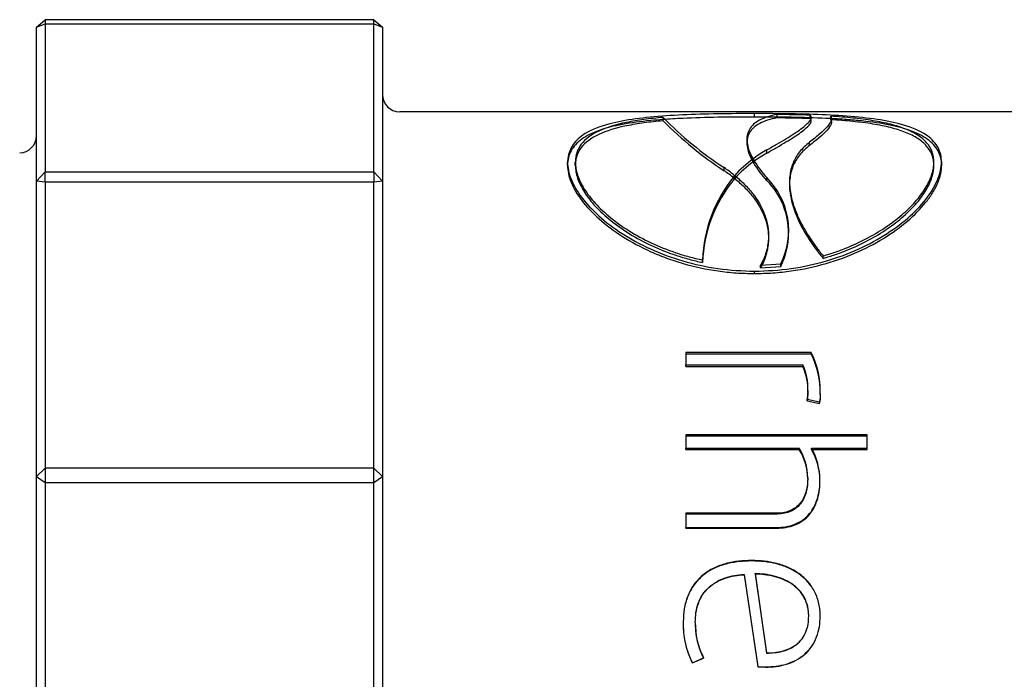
# Model space of a CAD drawing. Header units: millimetres. Extents: x -177 to 471, y -85 to 200.
# Tile 184 of 222: x -9.99 to -7.14, y 139.44 to 141.35. Entities that reach past the tile are written whole.
import ezdxf
from ezdxf.lldxf.tags import DXFTag

# ---------------------------------------------------------------- set-up
doc = ezdxf.new("R2010")
doc.units = ezdxf.units.MM
doc.layers.add('Default', color=7, linetype='Continuous')
doc.layers.add('P4_A', color=7, linetype='Continuous')
tags = doc.linetypes.add('HIDDEN2', pattern=[4.7625, 3.175, -1.5875]).pattern_tags.tags
tags[6:7] = [DXFTag(74, 4), DXFTag(75, 0), DXFTag(340, '0'), DXFTag(46, 0.0), DXFTag(50, 0.0), DXFTag(44, 0.0), DXFTag(45, 0.0)]
tags[4:5] = [DXFTag(74, 4), DXFTag(75, 0), DXFTag(340, '0'), DXFTag(46, 0.0), DXFTag(50, 0.0), DXFTag(44, 0.0), DXFTag(45, 0.0)]

# ---------------------------------------------------------------- blocks, each defined once
blk = doc.blocks.new('SE')
at = {"layer": 'P4_A', "color": 7, "linetype": 'Continuous'}
for p, q in [((-9.9398, 141.3278), (-9.9148, 141.3494)), ((-9.9148, 141.3494), (-9.9148, 140.9096)), ((-8.9648, 141.3494), (-9.9148, 141.3494)), ((-8.9648, 141.3494), (-8.9398, 141.3278)), ((-8.9648, 140.9096), (-8.9648, 141.3494)), ((-9.9398, 140.8828), (-9.9398, 141.3278)), ((-8.9398, 141.3278), (-8.9398, 140.8828)), ((-5.8098, 141.0833), (-8.8898, 141.0833)), ((-7.8638, 141.0681), (-7.8638, 141.078)), ((-7.703, 141.0632), (-7.703, 141.0638)), ((-7.6437, 141.0603), (-7.6437, 141.0702)), ((-7.8661, 140.9432), (-7.8655, 140.949)), ((-7.8655, 140.9399), (-7.8655, 140.949)), ((-7.8284, 140.9637), (-7.8284, 140.973)), ((-8.3821, 140.9284), (-8.3821, 140.9374)), ((-7.3454, 140.9284), (-7.3454, 140.9374)), ((-9.9398, 140.8828), (-9.9148, 140.9096)), ((-9.9148, 140.8795), (-9.9148, 140.9096)), ((-9.9148, 140.9096), (-8.9648, 140.9096)), ((-8.9648, 140.9096), (-8.9398, 140.8828)), ((-8.9648, 140.9096), (-8.9648, 140.8795)), ((-7.923, 140.897), (-7.923, 140.9004)), ((-7.923, 140.8882), (-7.923, 140.897)), ((-7.9213, 140.8902), (-7.9213, 140.899)), ((-9.9148, 140.8795), (-9.9398, 140.8828)), ((-9.9398, 139.1384), (-9.9398, 140.8828)), ((-9.9148, 140.8795), (-9.9148, 139.1553)), ((-8.9648, 140.8795), (-9.9148, 140.8795)), ((-8.9398, 140.8828), (-8.9648, 140.8795)), ((-8.9648, 139.1553), (-8.9648, 140.8795)), ((-8.9398, 140.8828), (-8.9398, 139.1384)), ((-7.6653, 140.6594), (-7.6653, 140.6666)), ((-8.014, 140.6474), (-8.014, 140.6546)), ((-7.8462, 140.6394), (-7.7877, 140.6432)), ((-7.8462, 140.6324), (-7.8462, 140.6394)), ((-7.8462, 140.6324), (-7.7877, 140.6361)), ((-7.7877, 140.6361), (-7.7877, 140.6432)), ((-7.7001, 140.3873), (-8.0628, 140.3873)), ((-8.0628, 140.3873), (-8.0628, 140.3517)), ((-7.7001, 140.382), (-8.0628, 140.382)), ((-7.7001, 140.382), (-7.7001, 140.3873)), ((-8.0628, 140.3517), (-7.7242, 140.3517)), ((-7.7093, 140.2775), (-7.7115, 140.2523)), ((-7.7093, 140.2729), (-7.7111, 140.2522)), ((-7.7093, 140.2729), (-7.7093, 140.2775)), ((-7.6739, 140.2685), (-7.6739, 140.2731)), ((-7.7115, 140.2523), (-7.676, 140.2442)), ((-7.5379, 140.1496), (-8.0628, 140.1496)), ((-8.0628, 140.1496), (-8.0628, 140.1107)), ((-7.5379, 140.1458), (-8.0628, 140.1458)), ((-7.5379, 140.1107), (-7.5379, 140.1496)), ((-8.0628, 140.1107), (-7.7348, 140.1107)), ((-7.6994, 140.1072), (-7.6994, 140.1107)), ((-7.6994, 140.1107), (-7.5379, 140.1107)), ((-7.7101, 140.0219), (-7.7101, 140.0249)), ((-7.6746, 140.0166), (-7.6746, 140.0195)), ((-7.8021, 139.9223), (-8.0628, 139.9223)), ((-8.0628, 139.9223), (-8.0628, 139.8815)), ((-7.8021, 139.9201), (-8.0628, 139.9201)), ((-7.8021, 139.9201), (-7.8021, 139.9223)), ((-8.0628, 139.8815), (-7.8, 139.8815)), ((-7.8715, 139.7846), (-7.8715, 139.7859)), ((-7.8942, 139.7458), (-7.8546, 139.4785)), ((-7.8624, 139.7468), (-7.8624, 139.7479)), ((-7.8624, 139.7479), (-7.829, 139.5181)), ((-7.8624, 139.7468), (-7.829, 139.5185)), ((-7.7072, 139.6247), (-7.7072, 139.625)), ((-8.0699, 139.6086), (-8.0699, 139.6087)), ((-8.0352, 139.6072), (-8.0352, 139.6073)), ((-8.0437, 139.4904), (-8.0111, 139.5044)), ((-8.0437, 139.4898), (-8.0111, 139.5039)), ((-8.0437, 139.4904), (-8.0437, 139.4898)), ((-7.8546, 139.4792), (-7.8546, 139.4785)), ((-7.8546, 139.4792), (-7.8319, 139.4785)), ((-7.8546, 139.4785), (-7.8319, 139.4778)), ((-7.8319, 139.4785), (-7.8319, 139.4778))]:
    blk.add_line(p, q, dxfattribs=at)
at = {"layer": 'P4_A', "color": 7, "linetype": 'HIDDEN2'}
for p, q in [((-9.9398, 141.3278), (-9.9148, 141.3376)), ((-9.9148, 141.3376), (-8.9648, 141.3376)), ((-8.9648, 141.3376), (-8.9398, 141.3278)), ((-8.1282, 141.057), (-8.1282, 141.0669)), ((-7.7989, 141.0656), (-7.7989, 141.0755)), ((-7.703, 141.0638), (-7.703, 141.0732)), ((-7.7048, 140.9856), (-7.7048, 140.995)), ((-8.4048, 140.9284), (-8.4048, 140.9374)), ((-7.952, 140.9129), (-7.952, 140.9218)), ((-7.8683, 140.9378), (-7.8683, 140.9469)), ((-7.8661, 140.9341), (-7.8661, 140.9432)), ((-7.8661, 140.9341), (-7.8655, 140.9399)), ((-7.3227, 140.9284), (-7.3227, 140.9374)), ((-7.8284, 140.8841), (-7.8284, 140.8928)), ((-7.8638, 140.6156), (-7.8638, 140.6225)), ((-8.0628, 140.3466), (-8.0628, 140.3517)), ((-7.7242, 140.3466), (-7.7242, 140.3517)), ((-8.0628, 140.3466), (-7.7242, 140.3466)), ((-7.7115, 140.2478), (-7.7115, 140.2523)), ((-7.7111, 140.2522), (-7.7115, 140.2478)), ((-7.7115, 140.2478), (-7.676, 140.2398)), ((-7.676, 140.2398), (-7.676, 140.2442)), ((-8.0628, 140.1072), (-8.0628, 140.1107)), ((-8.0628, 140.1072), (-7.7348, 140.1072)), ((-7.7348, 140.1072), (-7.7348, 140.1107)), ((-7.6994, 140.1072), (-7.5379, 140.1072)), ((-7.5379, 140.1072), (-7.5379, 140.1107)), ((-9.9398, 140.0283), (-9.9148, 140.0533)), ((-8.9648, 140.0533), (-9.9148, 140.0533)), ((-8.9648, 140.0533), (-8.9398, 140.0283)), ((-9.9398, 140.0283), (-9.9148, 140.0113)), ((-9.9148, 140.0113), (-8.9648, 140.0113)), ((-8.9648, 140.0113), (-8.9398, 140.0283)), ((-8.0628, 139.8795), (-8.0628, 139.8815)), ((-8.0628, 139.8795), (-7.8, 139.8795)), ((-7.8, 139.8795), (-7.8, 139.8815)), ((-7.8942, 139.7448), (-7.8942, 139.7458)), ((-7.8942, 139.7448), (-7.8546, 139.4792)), ((-7.6739, 139.6247), (-7.6739, 139.625)), ((-8.034, 139.5836), (-8.034, 139.5836)), ((-8.0111, 139.5044), (-8.0111, 139.5039)), ((-7.829, 139.5185), (-7.829, 139.5181))]:
    blk.add_line(p, q, dxfattribs=at)
at = {"layer": 'P4_A', "color": 7, "linetype": 'Continuous'}
for centre, radius, start, end in [((-8.8898, 141.1333), 0.05, 180, 270), ((-7.3806, 141.7954), 1.0439, 224.2598, 236.8133), ((-7.8451, 137.1937), 3.882, 87.9027, 89.3183), ((-9.9898, 141.0144), 0.05, 271.47, 0), ((-7.6421, 140.6438), 0.3782, 119.4938, 126.1881), ((-7.6429, 140.6336), 0.3786, 119.3297, 126.0034), ((-8.194, 140.5643), 0.4318, 51.1266, 55.9066), ((-7.6656, 140.6699), 0.3433, 126.1887, 138.131), ((-7.5994, 141.104), 0.3115, 211.082, 222.6825), ((-7.6064, 140.6398), 0.4079, 140.9197, 177.9267), ((-7.9822, 140.7396), 0.2171, 333.6341, 44.8693), ((-7.6162, 140.6347), 0.398, 140.4308, 178.1628), ((-7.9798, 140.732), 0.2146, 333.4856, 359.8874), ((-7.9169, 140.2775), 0.243, 358.979, 26.8777), ((-7.9139, 140.2728), 0.2401, 358.9799, 27.0444), ((-7.8862, 140.2807), 0.1769, 358.9845, 23.6817), ((-7.75, 140.2629), 0.0768, 345.398, 7.6863), ((-7.8728, 140.0244), 0.1627, 0.1903, 32.0473), ((-7.8662, 140.0164), 0.1916, 0.9266, 29.4911), ((-7.8639, 140.0135), 0.1893, 0.9419, 29.6705), ((-7.8211, 139.6012), 0.249, 178.2666, 206.5877), ((-7.8199, 139.6029), 0.2153, 178.8346, 207.375), ((-7.8225, 139.6028), 0.2128, 178.8356, 185.1905), ((-7.8241, 139.6011), 0.2459, 192.8129, 206.7525)]:
    blk.add_arc(centre, radius, start, end, dxfattribs=at)
at = {"layer": 'P4_A', "color": 7, "linetype": 'HIDDEN2'}
for centre, radius, start, end in [((-7.8451, 137.1577), 3.9081, 87.9167, 89.3228), ((-7.342, 141.8387), 1.1087, 224.8318, 236.617), ((-7.667, 140.6608), 0.3425, 126.0022, 137.9361), ((-7.6015, 141.0947), 0.3096, 211.2553, 222.8775), ((-8.1927, 140.5549), 0.4314, 51.3135, 56.0857), ((-7.9798, 140.732), 0.2146, 359.8874, 45.1399), ((-7.884, 140.276), 0.1747, 358.9823, 23.8321), ((-7.7568, 140.2588), 0.0834, 346.3354, 6.706), ((-7.8709, 140.0214), 0.1608, 0.2042, 32.2384), ((-7.8241, 139.6011), 0.2459, 178.2633, 180.1155), ((-7.8241, 139.6011), 0.2459, 182.9129, 184.1587), ((-7.8225, 139.6028), 0.2128, 185.1905, 207.5437)]:
    blk.add_arc(centre, radius, start, end, dxfattribs=at)
at = {"layer": 'P4_A', "color": 7, "linetype": 'Continuous'}
for points, knots in [([(-7.8638, 141.078), (-7.8994, 141.0779), (-7.9349, 141.0778), (-8.0046, 141.0765), (-8.0389, 141.0755), (-8.1372, 141.0709), (-8.1974, 141.0656), (-8.2968, 141.0467), (-8.3368, 141.0328), (-8.391, 140.9933), (-8.4027, 140.9679), (-8.4048, 140.9374)], [0, 0, 0, 0, 0.125, 0.125, 0.25, 0.25, 0.5, 0.5, 0.75, 0.75, 1, 1, 1, 1]), ([(-8.1282, 141.0669), (-8.1377, 141.066), (-8.1473, 141.0651), (-8.1658, 141.0631), (-8.1748, 141.062), (-8.2012, 141.0584), (-8.2181, 141.0556), (-8.2649, 141.046), (-8.2919, 141.0378), (-8.3365, 141.0167), (-8.3533, 141.0042), (-8.3705, 140.9817), (-8.3748, 140.9735), (-8.3792, 140.9606), (-8.3803, 140.9561), (-8.3816, 140.9469), (-8.3819, 140.9422), (-8.3821, 140.9374)], [0, 0, 0, 0, 0.0625, 0.0625, 0.125, 0.125, 0.25, 0.25, 0.5, 0.5, 0.75, 0.75, 0.875, 0.875, 0.9375, 0.9375, 1, 1, 1, 1]), ([(-7.8638, 141.0681), (-7.8815, 141.068), (-7.8993, 141.068), (-7.9346, 141.0677), (-7.9522, 141.0675), (-8.0044, 141.0665), (-8.0381, 141.0656), (-8.0906, 141.0632), (-8.1102, 141.062), (-8.1291, 141.0606)], [0, 0, 0, 0, 0.0625, 0.0625, 0.125, 0.125, 0.25, 0.25, 0.3266379, 0.3266379, 0.3266379, 0.3266379]), ([(-7.7989, 141.0755), (-7.8187, 141.0717), (-7.8356, 141.0662), (-7.8626, 141.0519), (-7.8726, 141.043), (-7.8848, 141.0214), (-7.8872, 141.0086), (-7.8846, 140.9872), (-7.8828, 140.9797), (-7.8771, 140.9638), (-7.8729, 140.9556), (-7.8683, 140.9469)], [0, 0, 0, 0, 0.25, 0.25, 0.5, 0.5, 0.75, 0.75, 0.875, 0.875, 1, 1, 1, 1]), ([(-7.3227, 140.9374), (-7.3238, 140.9527), (-7.3261, 140.9668), (-7.3401, 140.9922), (-7.3504, 141.0035), (-7.3909, 141.0329), (-7.431, 141.0468), (-7.5304, 141.0657), (-7.5909, 141.0709), (-7.689, 141.0755), (-7.7232, 141.0765), (-7.7928, 141.0778), (-7.8283, 141.0779), (-7.8638, 141.078)], [0, 0, 0, 0, 0.125, 0.125, 0.25, 0.25, 0.5, 0.5, 0.75, 0.75, 0.875, 0.875, 1, 1, 1, 1]), ([(-7.8284, 140.973), (-7.8185, 140.9787), (-7.8086, 140.9842), (-7.7901, 140.995), (-7.7813, 141.0002), (-7.7563, 141.0155), (-7.7416, 141.0251), (-7.7179, 141.0425), (-7.709, 141.0502), (-7.7017, 141.0601), (-7.7002, 141.0631), (-7.6998, 141.0673), (-7.7, 141.0686), (-7.701, 141.071), (-7.702, 141.0721), (-7.703, 141.0732)], [0, 0, 0, 0, 0.125, 0.125, 0.25, 0.25, 0.5, 0.5, 0.75, 0.75, 0.875, 0.875, 0.9375, 0.9375, 1, 1, 1, 1]), ([(-7.8284, 140.9637), (-7.8185, 140.9694), (-7.8086, 140.9748), (-7.7901, 140.9856), (-7.7813, 140.9908), (-7.7563, 141.006), (-7.7415, 141.0155), (-7.7178, 141.0328), (-7.7088, 141.0406), (-7.7016, 141.0504), (-7.7002, 141.0534), (-7.6998, 141.0574), (-7.7, 141.0587), (-7.701, 141.0611), (-7.702, 141.0622), (-7.703, 141.0632)], [0, 0, 0, 0, 0.125, 0.125, 0.25, 0.25, 0.5, 0.5, 0.75, 0.75, 0.875, 0.875, 0.9375, 0.9375, 1, 1, 1, 1]), ([(-7.6437, 141.0702), (-7.6427, 141.0684), (-7.6416, 141.0664), (-7.6413, 141.062), (-7.6417, 141.0597), (-7.6444, 141.0521), (-7.6483, 141.0463), (-7.6593, 141.0336), (-7.6665, 141.0266), (-7.6838, 141.0115), (-7.6939, 141.0035), (-7.7048, 140.995)], [0, 0, 0, 0, 0.125, 0.125, 0.25, 0.25, 0.5, 0.5, 0.75, 0.75, 1, 1, 1, 1]), ([(-7.3454, 140.9374), (-7.3457, 140.9427), (-7.3459, 140.9479), (-7.3475, 140.9579), (-7.3489, 140.9627), (-7.3541, 140.9767), (-7.3593, 140.9855), (-7.3731, 141.0014), (-7.3815, 141.0087), (-7.4017, 141.0219), (-7.4136, 141.0279), (-7.4399, 141.0384), (-7.4544, 141.043), (-7.486, 141.0511), (-7.5033, 141.0545), (-7.5402, 141.0605), (-7.5596, 141.063), (-7.59, 141.0661), (-7.6004, 141.0671), (-7.6218, 141.0687), (-7.6327, 141.0695), (-7.6437, 141.0702)], [0, 0, 0, 0, 0.0625, 0.0625, 0.125, 0.125, 0.25, 0.25, 0.375, 0.375, 0.5, 0.5, 0.625, 0.625, 0.75, 0.75, 0.875, 0.875, 0.9375, 0.9375, 1, 1, 1, 1]), ([(-7.3227, 140.9284), (-7.3233, 140.936), (-7.3238, 140.9434), (-7.327, 140.9574), (-7.3297, 140.9641), (-7.3404, 140.9832), (-7.3506, 140.9943), (-7.3779, 141.0138), (-7.3951, 141.0223), (-7.4346, 141.0363), (-7.457, 141.042), (-7.5073, 141.0514), (-7.5348, 141.055), (-7.5787, 141.0592), (-7.5938, 141.0604), (-7.6196, 141.0621), (-7.6301, 141.0627), (-7.6408, 141.0633)], [0, 0, 0, 0, 0.0625, 0.0625, 0.125, 0.125, 0.25, 0.25, 0.375, 0.375, 0.5, 0.5, 0.625, 0.625, 0.6875, 0.6875, 0.7286998, 0.7286998, 0.7286998, 0.7286998]), ([(-8.2561, 141.0446), (-8.2771, 141.0403), (-8.2965, 141.0351), (-8.3331, 141.022), (-8.3498, 141.0137), (-8.3703, 140.999), (-8.3763, 140.9937), (-8.3867, 140.9824), (-8.3909, 140.9764), (-8.3979, 140.9639), (-8.4006, 140.9572), (-8.4037, 140.9433), (-8.4042, 140.936), (-8.4048, 140.9284)], [0.5176864, 0.5176864, 0.5176864, 0.5176864, 0.625, 0.625, 0.75, 0.75, 0.8125, 0.8125, 0.875, 0.875, 0.9375, 0.9375, 1, 1, 1, 1]), ([(-7.886, 140.9935), (-7.886, 140.9908), (-7.8858, 140.9879), (-7.8846, 140.9779), (-7.8828, 140.9703), (-7.8771, 140.9546), (-7.8728, 140.9464), (-7.8683, 140.9378)], [0.6987719, 0.6987719, 0.6987719, 0.6987719, 0.75, 0.75, 0.875, 0.875, 1, 1, 1, 1]), ([(-7.7048, 140.995), (-7.7101, 140.9907), (-7.7154, 140.9863), (-7.7251, 140.9771), (-7.7296, 140.9722), (-7.7415, 140.9571), (-7.7479, 140.9463), (-7.7574, 140.9231), (-7.7605, 140.9106), (-7.7633, 140.8844), (-7.763, 140.8707), (-7.7592, 140.8422), (-7.7558, 140.8274), (-7.7457, 140.7967), (-7.739, 140.7808), (-7.7228, 140.7487), (-7.7133, 140.7324), (-7.6968, 140.7077), (-7.691, 140.6994), (-7.6787, 140.683), (-7.672, 140.6748), (-7.6653, 140.6666)], [0, 0, 0, 0, 0.0625, 0.0625, 0.125, 0.125, 0.25, 0.25, 0.375, 0.375, 0.5, 0.5, 0.625, 0.625, 0.75, 0.75, 0.875, 0.875, 0.9375, 0.9375, 1, 1, 1, 1]), ([(-8.4048, 140.9374), (-8.4037, 140.9221), (-8.4014, 140.9057), (-8.3874, 140.8714), (-8.3771, 140.8536), (-8.3366, 140.8), (-8.2965, 140.7635), (-8.1971, 140.6992), (-8.1366, 140.6711), (-8.0386, 140.6424), (-8.0044, 140.635), (-7.9348, 140.625), (-7.8993, 140.6233), (-7.8638, 140.6225)], [0, 0, 0, 0, 0.125, 0.125, 0.25, 0.25, 0.5, 0.5, 0.75, 0.75, 0.875, 0.875, 1, 1, 1, 1]), ([(-8.3821, 140.9374), (-8.3817, 140.9314), (-8.3814, 140.9253), (-8.3794, 140.9127), (-8.3777, 140.9063), (-8.3711, 140.8868), (-8.3646, 140.8734), (-8.3474, 140.8461), (-8.3366, 140.8321), (-8.3112, 140.8044), (-8.2967, 140.7907), (-8.2477, 140.7508), (-8.2075, 140.7254), (-8.1399, 140.6936), (-8.116, 140.684), (-8.0788, 140.6714), (-8.0661, 140.6675), (-8.0403, 140.6606), (-8.0272, 140.6576), (-8.014, 140.6546)], [0, 0, 0, 0, 0.0625, 0.0625, 0.125, 0.125, 0.25, 0.25, 0.375, 0.375, 0.5, 0.5, 0.75, 0.75, 0.875, 0.875, 0.9375, 0.9375, 1, 1, 1, 1]), ([(-8.3821, 140.9284), (-8.3817, 140.9224), (-8.3814, 140.9163), (-8.3794, 140.9038), (-8.3777, 140.8974), (-8.3709, 140.8778), (-8.3643, 140.8643), (-8.347, 140.8371), (-8.3362, 140.8233), (-8.3106, 140.7956), (-8.2958, 140.7819), (-8.263, 140.7554), (-8.2449, 140.7426), (-8.2053, 140.7182), (-8.184, 140.7067), (-8.1393, 140.6859), (-8.1157, 140.6766), (-8.0787, 140.6642), (-8.066, 140.6603), (-8.0403, 140.6534), (-8.0272, 140.6504), (-8.014, 140.6474)], [0, 0, 0, 0, 0.0625, 0.0625, 0.125, 0.125, 0.25, 0.25, 0.375, 0.375, 0.5, 0.5, 0.625, 0.625, 0.75, 0.75, 0.875, 0.875, 0.9375, 0.9375, 1, 1, 1, 1]), ([(-7.8638, 140.6225), (-7.8282, 140.6233), (-7.7927, 140.625), (-7.7229, 140.6351), (-7.6887, 140.6425), (-7.5904, 140.6713), (-7.5301, 140.6994), (-7.4308, 140.7636), (-7.3907, 140.8002), (-7.3365, 140.8721), (-7.3248, 140.9069), (-7.3227, 140.9374)], [0, 0, 0, 0, 0.125, 0.125, 0.25, 0.25, 0.5, 0.5, 0.75, 0.75, 1, 1, 1, 1]), ([(-7.6653, 140.6666), (-7.6536, 140.6702), (-7.6418, 140.6737), (-7.619, 140.6816), (-7.6078, 140.6858), (-7.575, 140.6992), (-7.5543, 140.7089), (-7.4957, 140.7404), (-7.4609, 140.7647), (-7.4187, 140.8021), (-7.4061, 140.8148), (-7.3842, 140.8407), (-7.375, 140.8535), (-7.3603, 140.8785), (-7.3548, 140.8908), (-7.3492, 140.9087), (-7.3477, 140.9147), (-7.346, 140.9262), (-7.3457, 140.9319), (-7.3454, 140.9374)], [0, 0, 0, 0, 0.0625, 0.0625, 0.125, 0.125, 0.25, 0.25, 0.5, 0.5, 0.625, 0.625, 0.75, 0.75, 0.875, 0.875, 0.9375, 0.9375, 1, 1, 1, 1]), ([(-7.6653, 140.6594), (-7.6536, 140.6629), (-7.6419, 140.6664), (-7.6192, 140.6742), (-7.6081, 140.6783), (-7.5754, 140.6916), (-7.5545, 140.7013), (-7.5155, 140.7221), (-7.4972, 140.7332), (-7.4631, 140.7566), (-7.4473, 140.7688), (-7.4188, 140.7938), (-7.4061, 140.8067), (-7.3843, 140.8321), (-7.3752, 140.8448), (-7.3604, 140.8697), (-7.3548, 140.882), (-7.3491, 140.9), (-7.3477, 140.9058), (-7.346, 140.9173), (-7.3457, 140.9229), (-7.3454, 140.9284)], [0, 0, 0, 0, 0.0625, 0.0625, 0.125, 0.125, 0.25, 0.25, 0.375, 0.375, 0.5, 0.5, 0.625, 0.625, 0.75, 0.75, 0.875, 0.875, 0.9375, 0.9375, 1, 1, 1, 1]), ([(-7.9213, 140.899), (-7.9118, 140.8911), (-7.9024, 140.8829), (-7.8851, 140.8657), (-7.877, 140.8567), (-7.8548, 140.8284), (-7.8427, 140.8079), (-7.8306, 140.775), (-7.8275, 140.7636), (-7.8238, 140.74), (-7.8231, 140.7277), (-7.8245, 140.7029), (-7.8266, 140.6904), (-7.8321, 140.6713), (-7.8344, 140.6649), (-7.8397, 140.6521), (-7.8429, 140.6458), (-7.8462, 140.6394)], [0, 0, 0, 0, 0.125, 0.125, 0.25, 0.25, 0.5, 0.5, 0.625, 0.625, 0.75, 0.75, 0.875, 0.875, 0.9375, 0.9375, 1, 1, 1, 1]), ([(-7.9213, 140.8902), (-7.9118, 140.8824), (-7.9024, 140.8743), (-7.8851, 140.8572), (-7.8771, 140.8482), (-7.8549, 140.8202), (-7.8429, 140.8001), (-7.8307, 140.7673), (-7.8275, 140.7558), (-7.8243, 140.7353), (-7.8235, 140.7265), (-7.8235, 140.7175)], [0, 0, 0, 0, 0.125, 0.125, 0.25, 0.25, 0.5, 0.5, 0.625, 0.625, 0.7172763, 0.7172763, 0.7172763, 0.7172763]), ([(-7.7628, 140.8717), (-7.7628, 140.8639), (-7.7622, 140.8559), (-7.7572, 140.8191), (-7.747, 140.7886), (-7.7227, 140.7408), (-7.7131, 140.7245), (-7.6968, 140.7001), (-7.691, 140.6919), (-7.6787, 140.6757), (-7.672, 140.6676), (-7.6653, 140.6594)], [0.4285987, 0.4285987, 0.4285987, 0.4285987, 0.5, 0.5, 0.75, 0.75, 0.875, 0.875, 0.9375, 0.9375, 1, 1, 1, 1]), ([(-7.7101, 140.0249), (-7.7103, 140.0121), (-7.7113, 139.9993), (-7.7178, 139.9746), (-7.7231, 139.9624), (-7.7394, 139.942), (-7.7505, 139.9339), (-7.7691, 139.9266), (-7.7755, 139.925), (-7.7887, 139.9228), (-7.7954, 139.9225), (-7.8021, 139.9223)], [0, 0, 0, 0, 0.25, 0.25, 0.5, 0.5, 0.75, 0.75, 0.875, 0.875, 1, 1, 1, 1]), ([(-7.7101, 140.0219), (-7.7103, 140.0092), (-7.7113, 139.9964), (-7.7178, 139.9718), (-7.7232, 139.9598), (-7.7395, 139.9395), (-7.7506, 139.9315), (-7.7692, 139.9243), (-7.7756, 139.9227), (-7.7888, 139.9205), (-7.7955, 139.9202), (-7.8021, 139.9201)], [0, 0, 0, 0, 0.25, 0.25, 0.5, 0.5, 0.75, 0.75, 0.875, 0.875, 1, 1, 1, 1]), ([(-7.8, 139.8815), (-7.791, 139.8817), (-7.7819, 139.8821), (-7.7643, 139.8852), (-7.7557, 139.8874), (-7.7308, 139.8973), (-7.7158, 139.9081), (-7.6934, 139.9353), (-7.6858, 139.9515), (-7.6788, 139.9765), (-7.6772, 139.9851), (-7.6751, 140.0023), (-7.6748, 140.0109), (-7.6746, 140.0195)], [0, 0, 0, 0, 0.125, 0.125, 0.25, 0.25, 0.5, 0.5, 0.75, 0.75, 0.875, 0.875, 1, 1, 1, 1]), ([(-7.8715, 139.7859), (-7.8842, 139.7857), (-7.8969, 139.7853), (-7.9218, 139.7824), (-7.9341, 139.7801), (-7.9582, 139.7736), (-7.9702, 139.7693), (-7.9929, 139.7583), (-8.0035, 139.7516), (-8.023, 139.7355), (-8.0317, 139.7263), (-8.0463, 139.706), (-8.0523, 139.6947), (-8.0615, 139.6713), (-8.0648, 139.659), (-8.069, 139.6341), (-8.0696, 139.6214), (-8.0699, 139.6087)], [0, 0, 0, 0, 0.125, 0.125, 0.25, 0.25, 0.375, 0.375, 0.5, 0.5, 0.625, 0.625, 0.75, 0.75, 0.875, 0.875, 1, 1, 1, 1]), ([(-7.8715, 139.7846), (-7.8841, 139.7843), (-7.8968, 139.784), (-7.9216, 139.7811), (-7.9339, 139.7789), (-7.958, 139.7724), (-7.9699, 139.7682), (-7.9926, 139.7573), (-8.0032, 139.7507), (-8.0227, 139.7348), (-8.0314, 139.7257), (-8.0461, 139.7055), (-8.0522, 139.6942), (-8.0615, 139.6709), (-8.0647, 139.6587), (-8.069, 139.6338), (-8.0696, 139.6212), (-8.0699, 139.6086)], [0, 0, 0, 0, 0.125, 0.125, 0.25, 0.25, 0.375, 0.375, 0.5, 0.5, 0.625, 0.625, 0.75, 0.75, 0.875, 0.875, 1, 1, 1, 1]), ([(-7.6739, 139.625), (-7.6741, 139.631), (-7.6743, 139.6371), (-7.6754, 139.6491), (-7.6764, 139.655), (-7.6802, 139.6724), (-7.684, 139.6837), (-7.6947, 139.7053), (-7.7012, 139.7152), (-7.7168, 139.7332), (-7.7259, 139.7412), (-7.7453, 139.7551), (-7.7558, 139.761), (-7.7777, 139.7707), (-7.7889, 139.7745), (-7.8119, 139.7804), (-7.8238, 139.7825), (-7.8476, 139.7853), (-7.8596, 139.7857), (-7.8715, 139.7859)], [0, 0, 0, 0, 0.0625, 0.0625, 0.125, 0.125, 0.25, 0.25, 0.375, 0.375, 0.5, 0.5, 0.625, 0.625, 0.75, 0.75, 0.875, 0.875, 1, 1, 1, 1]), ([(-7.6739, 139.6247), (-7.6741, 139.6307), (-7.6743, 139.6367), (-7.6754, 139.6487), (-7.6764, 139.6546), (-7.6802, 139.6721), (-7.6842, 139.6835), (-7.6948, 139.7048), (-7.7014, 139.7146), (-7.7172, 139.7325), (-7.7262, 139.7404), (-7.7456, 139.7541), (-7.7562, 139.76), (-7.7779, 139.7695), (-7.7891, 139.7733), (-7.8122, 139.7791), (-7.824, 139.7812), (-7.8477, 139.784), (-7.8596, 139.7843), (-7.8715, 139.7846)], [0, 0, 0, 0, 0.0625, 0.0625, 0.125, 0.125, 0.25, 0.25, 0.375, 0.375, 0.5, 0.5, 0.625, 0.625, 0.75, 0.75, 0.875, 0.875, 1, 1, 1, 1]), ([(-8.0352, 139.6073), (-8.035, 139.6166), (-8.0346, 139.626), (-8.0317, 139.6443), (-8.0296, 139.6532), (-8.0233, 139.6707), (-8.0192, 139.6791), (-8.0092, 139.6946), (-8.0031, 139.7018), (-7.9829, 139.7206), (-7.9662, 139.7298), (-7.9401, 139.7387), (-7.9311, 139.7409), (-7.9128, 139.7443), (-7.9035, 139.7451), (-7.8942, 139.7458)], [0, 0, 0, 0, 0.125, 0.125, 0.25, 0.25, 0.375, 0.375, 0.5, 0.5, 0.75, 0.75, 0.875, 0.875, 1, 1, 1, 1]), ([(-7.7072, 139.625), (-7.7074, 139.6297), (-7.7075, 139.6343), (-7.7084, 139.6436), (-7.7092, 139.6482), (-7.7123, 139.6617), (-7.7155, 139.6703), (-7.7284, 139.695), (-7.7415, 139.7087), (-7.7721, 139.7293), (-7.7896, 139.7363), (-7.8163, 139.7431), (-7.8254, 139.7448), (-7.8438, 139.7471), (-7.8531, 139.7476), (-7.8624, 139.7479)], [0, 0, 0, 0, 0.0625, 0.0625, 0.125, 0.125, 0.25, 0.25, 0.5, 0.5, 0.75, 0.75, 0.875, 0.875, 1, 1, 1, 1]), ([(-7.8319, 139.4778), (-7.8216, 139.478), (-7.8114, 139.4783), (-7.7912, 139.4811), (-7.7813, 139.4831), (-7.762, 139.489), (-7.7524, 139.4928), (-7.7345, 139.5025), (-7.7262, 139.5083), (-7.7033, 139.5286), (-7.6916, 139.546), (-7.6807, 139.5745), (-7.6781, 139.5844), (-7.6747, 139.6046), (-7.6741, 139.6148), (-7.6739, 139.625)], [0, 0, 0, 0, 0.125, 0.125, 0.25, 0.25, 0.375, 0.375, 0.5, 0.5, 0.75, 0.75, 0.875, 0.875, 1, 1, 1, 1]), ([(-7.8319, 139.4785), (-7.8217, 139.4787), (-7.8114, 139.479), (-7.7913, 139.4817), (-7.7815, 139.4837), (-7.7622, 139.4895), (-7.7527, 139.4933), (-7.7347, 139.5029), (-7.7264, 139.5086), (-7.7035, 139.5288), (-7.6917, 139.546), (-7.6807, 139.5744), (-7.6781, 139.5842), (-7.6747, 139.6044), (-7.6741, 139.6145), (-7.6739, 139.6247)], [0, 0, 0, 0, 0.125, 0.125, 0.25, 0.25, 0.375, 0.375, 0.5, 0.5, 0.75, 0.75, 0.875, 0.875, 1, 1, 1, 1]), ([(-7.829, 139.5181), (-7.8214, 139.5183), (-7.8137, 139.5186), (-7.7984, 139.5203), (-7.7909, 139.5217), (-7.7763, 139.5255), (-7.7691, 139.5279), (-7.7551, 139.5344), (-7.7485, 139.5385), (-7.7305, 139.5527), (-7.721, 139.5655), (-7.7124, 139.587), (-7.7104, 139.5944), (-7.7078, 139.6096), (-7.7074, 139.6173), (-7.7072, 139.625)], [0, 0, 0, 0, 0.125, 0.125, 0.25, 0.25, 0.375, 0.375, 0.5, 0.5, 0.75, 0.75, 0.875, 0.875, 1, 1, 1, 1]), ([(-7.7138, 139.5835), (-7.7117, 139.5895), (-7.7102, 139.5955), (-7.7078, 139.6093), (-7.7074, 139.617), (-7.7072, 139.6247)], [0.7724085, 0.7724085, 0.7724085, 0.7724085, 0.875, 0.875, 1, 1, 1, 1])]:
    blk.add_open_spline(points, degree=3, knots=knots, dxfattribs=at)
at = {"layer": 'P4_A', "color": 7, "linetype": 'HIDDEN2'}
for points, knots in [([(-7.7989, 141.0656), (-7.8186, 141.0618), (-7.8355, 141.0564), (-7.8625, 141.0422), (-7.8726, 141.0332), (-7.8836, 141.0139), (-7.8861, 141.0043), (-7.886, 140.9935)], [0, 0, 0, 0, 0.25, 0.25, 0.5, 0.5, 0.6987719, 0.6987719, 0.6987719, 0.6987719]), ([(-7.6408, 141.0633), (-7.6463, 141.0636), (-7.6518, 141.0638), (-7.6901, 141.0656), (-7.7237, 141.0665), (-7.7753, 141.0675), (-7.7928, 141.0677), (-7.8282, 141.068), (-7.846, 141.068), (-7.8638, 141.0681)], [0.7286998, 0.7286998, 0.7286998, 0.7286998, 0.75, 0.75, 0.875, 0.875, 0.9375, 0.9375, 1, 1, 1, 1]), ([(-8.1282, 141.057), (-8.1377, 141.0561), (-8.1472, 141.0552), (-8.1657, 141.0533), (-8.1747, 141.0522), (-8.2011, 141.0486), (-8.2179, 141.0458), (-8.2647, 141.0363), (-8.2916, 141.0282), (-8.3363, 141.0073), (-8.3532, 140.9948), (-8.3704, 140.9725), (-8.3748, 140.9643), (-8.3792, 140.9514), (-8.3803, 140.947), (-8.3816, 140.9379), (-8.3819, 140.9332), (-8.3821, 140.9284)], [0, 0, 0, 0, 0.0625, 0.0625, 0.125, 0.125, 0.25, 0.25, 0.5, 0.5, 0.75, 0.75, 0.875, 0.875, 0.9375, 0.9375, 1, 1, 1, 1]), ([(-8.1291, 141.0606), (-8.141, 141.0598), (-8.1527, 141.0588), (-8.1933, 141.0549), (-8.2205, 141.0513), (-8.2492, 141.046), (-8.2527, 141.0453), (-8.2561, 141.0446)], [0.3266379, 0.3266379, 0.3266379, 0.3266379, 0.375, 0.375, 0.5, 0.5, 0.5176864, 0.5176864, 0.5176864, 0.5176864]), ([(-7.6437, 141.0603), (-7.6427, 141.0585), (-7.6416, 141.0565), (-7.6413, 141.0522), (-7.6417, 141.0499), (-7.6444, 141.0423), (-7.6483, 141.0366), (-7.6593, 141.0239), (-7.6666, 141.0169), (-7.6838, 141.002), (-7.694, 140.994), (-7.7048, 140.9856)], [0, 0, 0, 0, 0.125, 0.125, 0.25, 0.25, 0.5, 0.5, 0.75, 0.75, 1, 1, 1, 1]), ([(-7.3454, 140.9284), (-7.3457, 140.9336), (-7.3459, 140.9388), (-7.3475, 140.9487), (-7.3489, 140.9536), (-7.3542, 140.9675), (-7.3594, 140.9762), (-7.3732, 140.9921), (-7.3817, 140.9993), (-7.4019, 141.0124), (-7.4138, 141.0183), (-7.4402, 141.0288), (-7.4547, 141.0333), (-7.4863, 141.0413), (-7.5036, 141.0448), (-7.5404, 141.0507), (-7.5598, 141.0531), (-7.5902, 141.0562), (-7.6005, 141.0572), (-7.6218, 141.0588), (-7.6328, 141.0596), (-7.6437, 141.0603)], [0, 0, 0, 0, 0.0625, 0.0625, 0.125, 0.125, 0.25, 0.25, 0.375, 0.375, 0.5, 0.5, 0.625, 0.625, 0.75, 0.75, 0.875, 0.875, 0.9375, 0.9375, 1, 1, 1, 1]), ([(-7.7048, 140.9856), (-7.7101, 140.9814), (-7.7154, 140.977), (-7.7252, 140.9678), (-7.7296, 140.963), (-7.7416, 140.9479), (-7.748, 140.937), (-7.7575, 140.914), (-7.7605, 140.9018), (-7.7625, 140.8832), (-7.7628, 140.8775), (-7.7628, 140.8717)], [0, 0, 0, 0, 0.0625, 0.0625, 0.125, 0.125, 0.25, 0.25, 0.375, 0.375, 0.4285987, 0.4285987, 0.4285987, 0.4285987]), ([(-8.4048, 140.9284), (-8.4042, 140.9207), (-8.4037, 140.9128), (-8.4005, 140.8965), (-8.3978, 140.8881), (-8.3872, 140.8624), (-8.3769, 140.8448), (-8.3496, 140.8091), (-8.3324, 140.7908), (-8.293, 140.7558), (-8.2706, 140.7388), (-8.2202, 140.7067), (-8.1927, 140.6919), (-8.1489, 140.6721), (-8.1338, 140.666), (-8.1027, 140.6545), (-8.0865, 140.6492), (-8.0375, 140.6351), (-8.0039, 140.6279), (-7.9522, 140.6205), (-7.9348, 140.6186), (-7.8994, 140.6163), (-7.8816, 140.616), (-7.8638, 140.6156)], [0, 0, 0, 0, 0.0625, 0.0625, 0.125, 0.125, 0.25, 0.25, 0.375, 0.375, 0.5, 0.5, 0.625, 0.625, 0.6875, 0.6875, 0.75, 0.75, 0.875, 0.875, 0.9375, 0.9375, 1, 1, 1, 1]), ([(-7.8638, 140.6156), (-7.846, 140.616), (-7.8283, 140.6163), (-7.793, 140.6186), (-7.7754, 140.6205), (-7.7232, 140.628), (-7.6895, 140.6352), (-7.6244, 140.6541), (-7.5928, 140.6658), (-7.5343, 140.6922), (-7.507, 140.7069), (-7.4568, 140.7389), (-7.4338, 140.7563), (-7.3944, 140.7914), (-7.3777, 140.8093), (-7.3572, 140.8361), (-7.3512, 140.8452), (-7.3408, 140.8628), (-7.3366, 140.8715), (-7.3296, 140.8884), (-7.3269, 140.8967), (-7.3238, 140.9129), (-7.3233, 140.9208), (-7.3227, 140.9284)], [0, 0, 0, 0, 0.0625, 0.0625, 0.125, 0.125, 0.25, 0.25, 0.375, 0.375, 0.5, 0.5, 0.625, 0.625, 0.75, 0.75, 0.8125, 0.8125, 0.875, 0.875, 0.9375, 0.9375, 1, 1, 1, 1]), ([(-7.8235, 140.7175), (-7.8235, 140.7144), (-7.8236, 140.7112), (-7.8245, 140.6957), (-7.8266, 140.6831), (-7.8322, 140.664), (-7.8344, 140.6576), (-7.8397, 140.645), (-7.8429, 140.6387), (-7.8462, 140.6324)], [0.7172763, 0.7172763, 0.7172763, 0.7172763, 0.75, 0.75, 0.875, 0.875, 0.9375, 0.9375, 1, 1, 1, 1]), ([(-7.8, 139.8795), (-7.791, 139.8797), (-7.782, 139.8801), (-7.7644, 139.8831), (-7.7558, 139.8854), (-7.731, 139.8951), (-7.716, 139.9058), (-7.6935, 139.9328), (-7.6858, 139.9489), (-7.6788, 139.9738), (-7.6772, 139.9823), (-7.6751, 139.9994), (-7.6748, 140.008), (-7.6746, 140.0166)], [0, 0, 0, 0, 0.125, 0.125, 0.25, 0.25, 0.5, 0.5, 0.75, 0.75, 0.875, 0.875, 1, 1, 1, 1]), ([(-8.0352, 139.6072), (-8.035, 139.6164), (-8.0346, 139.6257), (-8.0317, 139.644), (-8.0295, 139.6529), (-8.0232, 139.6703), (-8.0191, 139.6787), (-8.009, 139.694), (-8.003, 139.7012), (-7.9826, 139.7199), (-7.966, 139.7289), (-7.9399, 139.7377), (-7.931, 139.7399), (-7.9127, 139.7432), (-7.9035, 139.744), (-7.8942, 139.7448)], [0, 0, 0, 0, 0.125, 0.125, 0.25, 0.25, 0.375, 0.375, 0.5, 0.5, 0.75, 0.75, 0.875, 0.875, 1, 1, 1, 1]), ([(-7.7072, 139.6247), (-7.7074, 139.6294), (-7.7075, 139.634), (-7.7084, 139.6433), (-7.7092, 139.6479), (-7.7124, 139.6613), (-7.7155, 139.6699), (-7.7243, 139.6863), (-7.7297, 139.6938), (-7.7422, 139.7072), (-7.7495, 139.7132), (-7.7724, 139.7284), (-7.7899, 139.7354), (-7.8165, 139.7421), (-7.8256, 139.7437), (-7.8438, 139.746), (-7.8531, 139.7465), (-7.8624, 139.7468)], [0, 0, 0, 0, 0.0625, 0.0625, 0.125, 0.125, 0.25, 0.25, 0.375, 0.375, 0.5, 0.5, 0.75, 0.75, 0.875, 0.875, 1, 1, 1, 1]), ([(-7.829, 139.5185), (-7.8214, 139.5187), (-7.8137, 139.519), (-7.7985, 139.5207), (-7.791, 139.5221), (-7.7764, 139.5258), (-7.7692, 139.5282), (-7.7553, 139.5346), (-7.7487, 139.5387), (-7.7366, 139.5481), (-7.7311, 139.5536), (-7.722, 139.5658), (-7.7182, 139.5726), (-7.7148, 139.581), (-7.7143, 139.5823), (-7.7138, 139.5835)], [0, 0, 0, 0, 0.125, 0.125, 0.25, 0.25, 0.375, 0.375, 0.5, 0.5, 0.625, 0.625, 0.75, 0.75, 0.7724085, 0.7724085, 0.7724085, 0.7724085])]:
    blk.add_open_spline(points, degree=3, knots=knots, dxfattribs=at)

msp = doc.modelspace()

# ---------------------------------------------------------------- block references
at = {"layer": 'Default'}
msp.add_blockref('SE', (0, 0), dxfattribs=at)

doc.saveas('drawing.dxf')
